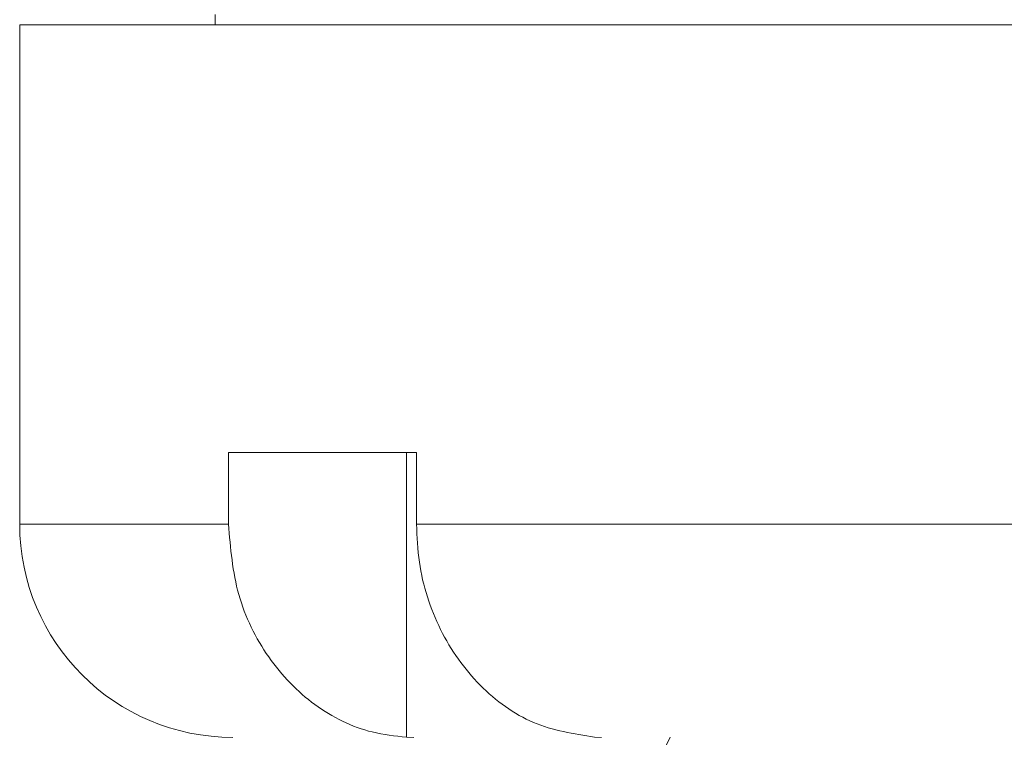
# Model space of a CAD drawing. Header units: inches. Extents: x -4.1 to 22.8, y -8.3 to 17.7.
# Tile 47 of 130: x 3.552 to 4.416, y 2.118 to 2.748. Entities that reach past the tile are written whole.
import ezdxf

# ---------------------------------------------------------------- set-up
doc = ezdxf.new("R2010")
doc.units = ezdxf.units.IN
doc.header["$MEASUREMENT"] = 0

msp = doc.modelspace()

# ---------------------------------------------------------------- linework, layer by layer
at = {"color": 7, "linetype": 'Continuous', "lineweight": 15}
for p, q in [((3.72317, 2.75219), (3.72317, 2.74319)), ((3.55167, 2.74319), (3.55167, 2.30519)), ((3.55167, 2.74319), (7.42667, 2.74319)), ((3.89984, 2.36819), (3.73484, 2.36819)), ((3.73484, 2.36819), (3.73484, 2.30519)), ((3.89112, 2.36819), (3.89112, 2.11833)), ((3.89984, 2.36819), (3.89984, 2.30519)), ((3.89984, 2.30519), (5.32417, 2.30519)), ((3.89112, 2.11833), (3.8975, 2.11819)), ((4.06234, 2.11819), (4.05612, 2.11833)), ((4.11817, 2.10937), (4.12235, 2.11837))]:
    msp.add_line(p, q, dxfattribs=at)
at = {"color": 8, "linetype": 'Continuous', "lineweight": 15}
msp.add_line((3.55167, 2.30519), (3.73484, 2.30519), dxfattribs=at)
at = {"color": 7, "linetype": 'Continuous', "lineweight": 15}
msp.add_arc((3.73867, 2.30519), 0.187, 180, 270, dxfattribs=at)
for points, knots in [([(3.73484, 2.30519), (3.73662, 2.28422), (3.7402, 2.2423), (3.76806, 2.1864), (3.80909, 2.14408), (3.85286, 2.1225), (3.88105, 2.11943), (3.89112, 2.11833)], [0, 0, 0, 0, 0.219054, 0.438124, 0.65753, 0.877706, 1, 1, 1, 1]), ([(4.05612, 2.11833), (4.03787, 2.12122), (4.00137, 2.12701), (3.95366, 2.16159), (3.91852, 2.21089), (3.90186, 2.26192), (3.90036, 2.29403), (3.89984, 2.30519)], [0, 0, 0, 0, 0.221192, 0.442436, 0.66314, 0.882991, 1, 1, 1, 1])]:
    msp.add_open_spline(points, degree=3, knots=knots, dxfattribs=at)

doc.saveas('drawing.dxf')
